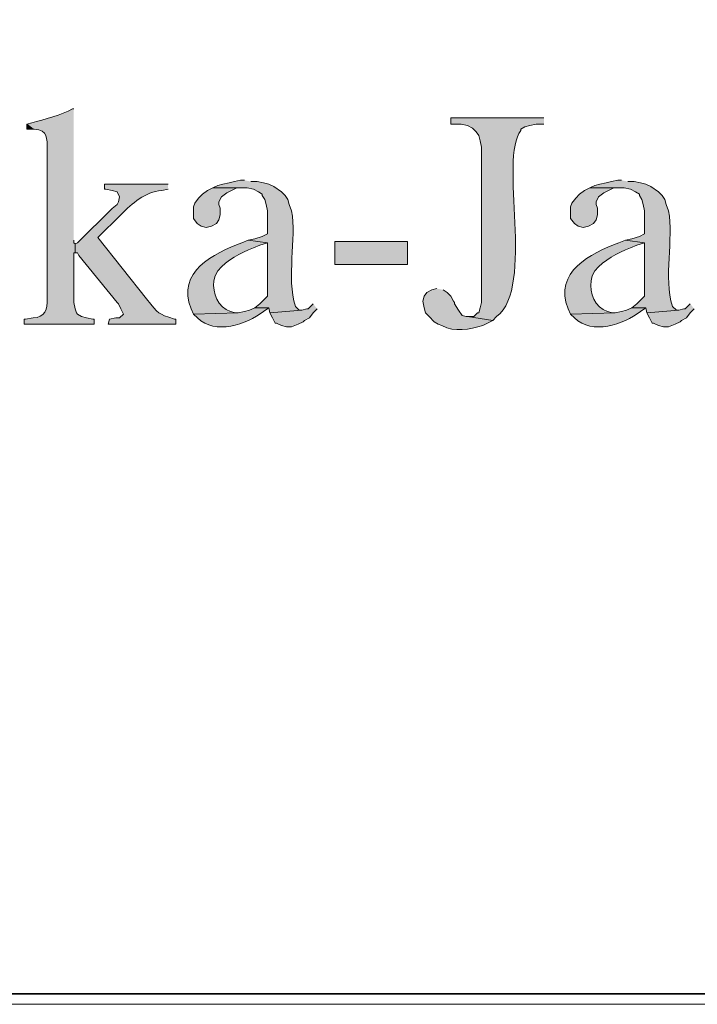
# Model space of a CAD drawing. Header units: inches. Extents: x 1352 to 2050, y -1711 to -1289.
# Tile 113 of 256: x 1960 to 1972, y -1710 to -1694. Entities that reach past the tile are written whole.
import ezdxf

# ---------------------------------------------------------------- set-up
doc = ezdxf.new("R2010")
doc.units = ezdxf.units.IN
doc.header["$MEASUREMENT"] = 0
doc.layers.add('图层 1', color=7, linetype='Continuous')

# ---------------------------------------------------------------- blocks, each defined once
blk = doc.blocks.new('block 10')
at = {"layer": '图层 1', "lineweight": 0}
blk.add_lwpolyline([(1754.306, -1289.756), (2049.659, -1289.756), (2049.659, -1710.267), (1754.306, -1710.267), (1754.306, -1289.756)], dxfattribs=at)
blk = doc.blocks.new('block 13')
at = {"layer": '图层 1', "lineweight": 0}
blk.add_lwpolyline([(1754.306, -1289.756), (2049.659, -1289.756), (2049.659, -1710.267), (1754.306, -1710.267), (1754.306, -1289.756)], dxfattribs=at)
at = {"layer": '图层 1', "color": 250, "lineweight": 35, "true_color": 0x221814}
blk.add_lwpolyline([(1754.482, -1289.932), (2049.482, -1289.932), (2049.482, -1710.09), (1754.482, -1710.09), (1754.482, -1289.932)], dxfattribs=at)
blk = doc.blocks.new('block 14')
at = {"layer": '图层 1', "lineweight": 0}
blk.add_lwpolyline([(1754.306, -1289.756), (2049.659, -1289.756), (2049.659, -1710.267), (1754.306, -1710.267), (1754.306, -1289.756)], dxfattribs=at)
blk = doc.blocks.new('block 15')
at = {"layer": '图层 1', "lineweight": 0}
blk.add_lwpolyline([(1754.306, -1289.756), (2049.659, -1289.756), (2049.659, -1710.267), (1754.306, -1710.267), (1754.306, -1289.756)], dxfattribs=at)
blk = doc.blocks.new('block 16')
at = {"layer": '图层 1', "true_color": 0x221814}
h = blk.add_hatch(color=250, dxfattribs=at)
edge = h.paths.add_edge_path()
edge.add_spline(control_points=[(1961.298, -1695.397), (1961.298, -1695.397), (1961.277, -1695.397), (1961.277, -1695.397), (1961.097, -1695.501), (1960.806, -1695.569), (1960.6, -1695.63), (1960.6, -1695.63), (1960.515, -1695.651), (1960.515, -1695.651), (1960.515, -1695.651), (1960.621, -1695.736), (1960.621, -1695.736), (1960.621, -1695.736), (1960.642, -1695.736), (1960.642, -1695.736), (1960.869, -1695.748), (1960.855, -1695.888), (1960.854, -1696.075), (1960.854, -1696.075), (1960.854, -1698.551), (1960.854, -1698.551), (1960.87, -1698.724), (1960.816, -1698.861), (1960.621, -1698.869), (1960.621, -1698.869), (1960.494, -1698.89), (1960.494, -1698.89), (1960.494, -1698.89), (1960.473, -1698.89), (1960.473, -1698.89), (1960.473, -1698.89), (1960.473, -1698.974), (1960.473, -1698.974), (1960.473, -1698.974), (1961.637, -1698.974), (1961.637, -1698.974), (1961.637, -1698.974), (1961.637, -1698.89), (1961.637, -1698.89), (1961.637, -1698.89), (1961.616, -1698.89), (1961.616, -1698.89), (1961.616, -1698.89), (1961.51, -1698.869), (1961.51, -1698.869), (1961.51, -1698.869), (1961.425, -1698.847), (1961.425, -1698.847), (1961.425, -1698.847), (1961.362, -1698.805), (1961.362, -1698.805), (1961.362, -1698.805), (1961.341, -1698.784), (1961.341, -1698.784), (1961.341, -1698.784), (1961.32, -1698.72), (1961.32, -1698.72), (1961.32, -1698.72), (1961.298, -1698.614), (1961.298, -1698.614), (1961.298, -1698.614), (1961.298, -1697.789), (1961.298, -1697.789), (1961.298, -1697.789), (1961.32, -1697.789), (1961.32, -1697.789), (1961.32, -1697.789), (1961.32, -1697.64), (1961.32, -1697.64), (1961.32, -1697.64), (1961.298, -1697.619), (1961.298, -1697.619), (1961.298, -1697.619), (1961.298, -1697.578), (1961.298, -1697.578)], knot_values=[0, 0, 0, 0, 0.352778, 0.352778, 0.352778, 0.705556, 0.705556, 0.705556, 1.058333, 1.058333, 1.058333, 1.411111, 1.411111, 1.411111, 1.763889, 1.763889, 1.763889, 2.116667, 2.116667, 2.116667, 2.469444, 2.469444, 2.469444, 2.822222, 2.822222, 2.822222, 3.175, 3.175, 3.175, 3.527778, 3.527778, 3.527778, 3.880556, 3.880556, 3.880556, 4.233333, 4.233333, 4.233333, 4.586111, 4.586111, 4.586111, 4.938889, 4.938889, 4.938889, 5.291667, 5.291667, 5.291667, 5.644444, 5.644444, 5.644444, 5.997222, 5.997222, 5.997222, 6.35, 6.35, 6.35, 6.702778, 6.702778, 6.702778, 7.055556, 7.055556, 7.055556, 7.408333, 7.408333, 7.408333, 7.761111, 7.761111, 7.761111, 8.113889, 8.113889, 8.113889, 8.466667, 8.466667, 8.466667, 8.819444, 8.819444, 8.819444, 8.819444], degree=3, periodic=0)
edge.add_line((1961.298, -1697.578), (1961.298, -1695.397))
for points in [[(1960.515, -1695.651), (1960.515, -1695.735), (1960.621, -1695.735)], [(1963.606, -1696.709), (1963.521, -1696.752), (1963.436, -1696.815), (1963.373, -1696.878), (1963.31, -1696.964), (1963.288, -1697.026), (1963.288, -1697.217), (1963.351, -1697.302), (1963.415, -1697.344), (1963.499, -1697.365), (1963.584, -1697.344), (1963.669, -1697.302), (1963.711, -1697.238), (1963.732, -1697.154), (1963.732, -1697.048), (1963.711, -1696.984), (1963.711, -1696.942), (1963.754, -1696.857), (1963.839, -1696.794), (1964.008, -1696.709), (1964.113, -1696.709)], [(1969.871, -1696.709), (1969.786, -1696.752), (1969.702, -1696.815), (1969.638, -1696.878), (1969.575, -1696.964), (1969.554, -1697.026), (1969.554, -1697.217), (1969.617, -1697.302), (1969.68, -1697.344), (1969.765, -1697.365), (1969.849, -1697.344), (1969.935, -1697.302), (1969.977, -1697.238), (1969.998, -1697.154), (1969.998, -1697.048), (1969.977, -1696.984), (1969.977, -1696.942), (1970.019, -1696.857), (1970.104, -1696.794), (1970.273, -1696.709), (1970.379, -1696.709)], [(1965.277, -1698.636), (1965.193, -1698.72), (1965.172, -1698.72), (1965.087, -1698.741), (1964.558, -1698.784), (1964.601, -1698.869), (1964.643, -1698.953), (1964.664, -1698.953), (1964.748, -1698.996), (1964.833, -1699.017), (1964.918, -1699.017), (1965.024, -1698.974), (1965.109, -1698.932), (1965.13, -1698.91), (1965.214, -1698.869), (1965.277, -1698.784), (1965.342, -1698.72)], [(1971.543, -1698.636), (1971.459, -1698.72), (1971.437, -1698.72), (1971.353, -1698.741), (1970.823, -1698.784), (1970.866, -1698.869), (1970.908, -1698.953), (1970.929, -1698.953), (1971.014, -1698.996), (1971.098, -1699.017), (1971.183, -1699.017), (1971.289, -1698.974), (1971.374, -1698.932), (1971.395, -1698.91), (1971.48, -1698.869), (1971.543, -1698.784), (1971.607, -1698.72)]]:
    blk.add_hatch(color=250, dxfattribs=at).paths.add_polyline_path(points)
h = blk.add_hatch(color=250, dxfattribs=at)
edge = h.paths.add_edge_path()
edge.add_spline(control_points=[(1969.109, -1695.545), (1969.109, -1695.545), (1967.564, -1695.545), (1967.564, -1695.545), (1967.564, -1695.545), (1967.564, -1695.651), (1967.564, -1695.651), (1967.564, -1695.651), (1967.733, -1695.651), (1967.733, -1695.651), (1967.733, -1695.651), (1967.839, -1695.672), (1967.839, -1695.672), (1967.839, -1695.672), (1967.924, -1695.715), (1967.924, -1695.715), (1967.924, -1695.715), (1967.987, -1695.778), (1967.987, -1695.778), (1967.987, -1695.778), (1968.029, -1695.842), (1968.029, -1695.842), (1968.029, -1695.842), (1968.051, -1695.926), (1968.051, -1695.926), (1968.051, -1695.926), (1968.072, -1696.032), (1968.072, -1696.032), (1968.072, -1696.032), (1968.072, -1698.614), (1968.072, -1698.614), (1968.072, -1698.614), (1968.051, -1698.699), (1968.051, -1698.699), (1968.051, -1698.699), (1968.029, -1698.784), (1968.029, -1698.784), (1968.029, -1698.784), (1968.008, -1698.784), (1968.008, -1698.784), (1968.008, -1698.784), (1967.944, -1698.847), (1967.944, -1698.847), (1967.944, -1698.847), (1967.839, -1698.847), (1967.839, -1698.847), (1967.839, -1698.847), (1968.262, -1698.911), (1968.262, -1698.911), (1968.262, -1698.911), (1968.325, -1698.847), (1968.325, -1698.847), (1968.969, -1698.355), (1968.355, -1696.215), (1968.728, -1695.757), (1968.728, -1695.757), (1968.728, -1695.736), (1968.728, -1695.736), (1968.728, -1695.736), (1968.791, -1695.694), (1968.791, -1695.694), (1968.791, -1695.694), (1968.876, -1695.672), (1968.876, -1695.672), (1968.876, -1695.672), (1968.982, -1695.651), (1968.982, -1695.651), (1968.982, -1695.651), (1969.109, -1695.651), (1969.109, -1695.651)], knot_values=[0, 0, 0, 0, 0.352778, 0.352778, 0.352778, 0.705556, 0.705556, 0.705556, 1.058333, 1.058333, 1.058333, 1.411111, 1.411111, 1.411111, 1.763889, 1.763889, 1.763889, 2.116667, 2.116667, 2.116667, 2.469444, 2.469444, 2.469444, 2.822222, 2.822222, 2.822222, 3.175, 3.175, 3.175, 3.527778, 3.527778, 3.527778, 3.880556, 3.880556, 3.880556, 4.233333, 4.233333, 4.233333, 4.586111, 4.586111, 4.586111, 4.938889, 4.938889, 4.938889, 5.291667, 5.291667, 5.291667, 5.644444, 5.644444, 5.644444, 5.997222, 5.997222, 5.997222, 6.35, 6.35, 6.35, 6.702778, 6.702778, 6.702778, 7.055556, 7.055556, 7.055556, 7.408333, 7.408333, 7.408333, 7.761111, 7.761111, 7.761111, 8.113889, 8.113889, 8.113889, 8.113889], degree=3, periodic=0)
edge.add_line((1969.109, -1695.651), (1969.109, -1695.545))
h = blk.add_hatch(color=250, dxfattribs=at)
edge = h.paths.add_edge_path()
edge.add_spline(control_points=[(1962.865, -1696.646), (1962.865, -1696.646), (1961.806, -1696.646), (1961.806, -1696.646), (1961.806, -1696.646), (1961.806, -1696.73), (1961.806, -1696.73), (1961.806, -1696.73), (1961.828, -1696.73), (1961.828, -1696.73), (1961.828, -1696.73), (1961.933, -1696.752), (1961.933, -1696.752), (1961.933, -1696.752), (1962.018, -1696.773), (1962.018, -1696.773), (1962.018, -1696.773), (1962.06, -1696.858), (1962.06, -1696.858), (1962.06, -1696.858), (1962.039, -1696.942), (1962.039, -1696.942), (1962.039, -1696.942), (1962.018, -1696.985), (1962.018, -1696.985), (1962.018, -1696.985), (1961.933, -1697.049), (1961.933, -1697.049), (1961.933, -1697.049), (1961.362, -1697.619), (1961.362, -1697.619), (1961.362, -1697.619), (1961.32, -1697.64), (1961.32, -1697.64), (1961.32, -1697.64), (1961.32, -1697.789), (1961.32, -1697.789), (1961.32, -1697.789), (1961.362, -1697.789), (1961.362, -1697.789), (1961.362, -1697.789), (1961.383, -1697.831), (1961.383, -1697.831), (1961.383, -1697.831), (1962.018, -1698.614), (1962.018, -1698.614), (1962.018, -1698.614), (1962.039, -1698.636), (1962.039, -1698.636), (1962.039, -1698.636), (1962.081, -1698.72), (1962.081, -1698.72), (1962.081, -1698.72), (1962.123, -1698.805), (1962.123, -1698.805), (1962.123, -1698.805), (1962.06, -1698.869), (1962.06, -1698.869), (1962.06, -1698.869), (1961.997, -1698.869), (1961.997, -1698.869), (1961.997, -1698.869), (1961.891, -1698.89), (1961.891, -1698.89), (1961.891, -1698.89), (1961.87, -1698.974), (1961.87, -1698.974), (1961.87, -1698.974), (1962.992, -1698.974), (1962.992, -1698.974), (1962.992, -1698.974), (1962.992, -1698.89), (1962.992, -1698.89), (1962.992, -1698.89), (1962.971, -1698.89), (1962.971, -1698.89), (1962.679, -1698.79), (1962.728, -1698.817), (1962.504, -1698.551), (1962.504, -1698.551), (1961.7, -1697.535), (1961.7, -1697.535), (1961.7, -1697.535), (1962.081, -1697.154), (1962.081, -1697.154), (1962.271, -1696.965), (1962.481, -1696.774), (1962.759, -1696.752), (1962.759, -1696.752), (1962.865, -1696.73), (1962.865, -1696.73)], knot_values=[0, 0, 0, 0, 0.352778, 0.352778, 0.352778, 0.705556, 0.705556, 0.705556, 1.058333, 1.058333, 1.058333, 1.411111, 1.411111, 1.411111, 1.763889, 1.763889, 1.763889, 2.116667, 2.116667, 2.116667, 2.469444, 2.469444, 2.469444, 2.822222, 2.822222, 2.822222, 3.175, 3.175, 3.175, 3.527778, 3.527778, 3.527778, 3.880556, 3.880556, 3.880556, 4.233333, 4.233333, 4.233333, 4.586111, 4.586111, 4.586111, 4.938889, 4.938889, 4.938889, 5.291667, 5.291667, 5.291667, 5.644444, 5.644444, 5.644444, 5.997222, 5.997222, 5.997222, 6.35, 6.35, 6.35, 6.702778, 6.702778, 6.702778, 7.055556, 7.055556, 7.055556, 7.408333, 7.408333, 7.408333, 7.761111, 7.761111, 7.761111, 8.113889, 8.113889, 8.113889, 8.466667, 8.466667, 8.466667, 8.819444, 8.819444, 8.819444, 9.172222, 9.172222, 9.172222, 9.525, 9.525, 9.525, 9.877778, 9.877778, 9.877778, 10.230556, 10.230556, 10.230556, 10.583333, 10.583333, 10.583333, 10.583333], degree=3, periodic=0)
edge.add_line((1962.865, -1696.73), (1962.865, -1696.646))
h = blk.add_hatch(color=250, dxfattribs=at)
edge = h.paths.add_edge_path()
edge.add_spline(control_points=[(1964.135, -1696.582), (1964.135, -1696.582), (1964.071, -1696.582), (1964.071, -1696.582), (1964.071, -1696.582), (1963.966, -1696.604), (1963.966, -1696.604), (1963.966, -1696.604), (1963.88, -1696.625), (1963.88, -1696.625), (1963.88, -1696.625), (1963.775, -1696.646), (1963.775, -1696.646), (1963.775, -1696.646), (1963.69, -1696.667), (1963.69, -1696.667), (1963.69, -1696.667), (1963.606, -1696.709), (1963.606, -1696.709), (1963.606, -1696.709), (1964.177, -1696.709), (1964.177, -1696.709), (1964.177, -1696.709), (1964.283, -1696.731), (1964.283, -1696.731), (1964.283, -1696.731), (1964.368, -1696.773), (1964.368, -1696.773), (1964.368, -1696.773), (1964.431, -1696.815), (1964.431, -1696.815), (1964.431, -1696.815), (1964.431, -1696.836), (1964.431, -1696.836), (1964.431, -1696.836), (1964.473, -1696.9), (1964.473, -1696.9), (1964.473, -1696.9), (1964.495, -1696.985), (1964.495, -1696.985), (1964.495, -1696.985), (1964.516, -1697.09), (1964.516, -1697.09), (1964.516, -1697.09), (1964.516, -1697.472), (1964.516, -1697.472), (1964.516, -1697.472), (1964.431, -1697.514), (1964.431, -1697.514), (1964.431, -1697.514), (1964.304, -1697.556), (1964.304, -1697.556), (1964.304, -1697.556), (1964.198, -1697.577), (1964.198, -1697.577), (1964.198, -1697.577), (1964.516, -1697.619), (1964.516, -1697.619), (1964.516, -1697.619), (1964.516, -1698.509), (1964.516, -1698.509), (1964.516, -1698.509), (1964.452, -1698.573), (1964.452, -1698.573), (1964.452, -1698.573), (1964.389, -1698.635), (1964.389, -1698.635), (1964.389, -1698.635), (1964.304, -1698.699), (1964.304, -1698.699), (1964.304, -1698.699), (1964.537, -1698.699), (1964.537, -1698.699), (1964.537, -1698.699), (1964.558, -1698.784), (1964.558, -1698.784), (1964.558, -1698.784), (1965.087, -1698.741), (1965.087, -1698.741), (1965.087, -1698.741), (1965.045, -1698.741), (1965.045, -1698.741), (1965.045, -1698.741), (1964.981, -1698.677), (1964.981, -1698.677), (1964.827, -1698.197), (1965.004, -1697.557), (1964.918, -1697.09), (1964.918, -1697.09), (1964.876, -1696.985), (1964.876, -1696.985), (1964.876, -1696.985), (1964.854, -1696.9), (1964.854, -1696.9), (1964.854, -1696.9), (1964.812, -1696.836), (1964.812, -1696.836), (1964.812, -1696.836), (1964.748, -1696.773), (1964.748, -1696.773), (1964.748, -1696.773), (1964.622, -1696.688), (1964.622, -1696.688), (1964.622, -1696.688), (1964.537, -1696.646), (1964.537, -1696.646), (1964.537, -1696.646), (1964.452, -1696.625), (1964.452, -1696.625), (1964.452, -1696.625), (1964.347, -1696.604), (1964.347, -1696.604), (1964.347, -1696.604), (1964.24, -1696.604), (1964.24, -1696.604)], knot_values=[0, 0, 0, 0, 0.352778, 0.352778, 0.352778, 0.705556, 0.705556, 0.705556, 1.058333, 1.058333, 1.058333, 1.411111, 1.411111, 1.411111, 1.763889, 1.763889, 1.763889, 2.116667, 2.116667, 2.116667, 2.469444, 2.469444, 2.469444, 2.822222, 2.822222, 2.822222, 3.175, 3.175, 3.175, 3.527778, 3.527778, 3.527778, 3.880556, 3.880556, 3.880556, 4.233333, 4.233333, 4.233333, 4.586111, 4.586111, 4.586111, 4.938889, 4.938889, 4.938889, 5.291667, 5.291667, 5.291667, 5.644444, 5.644444, 5.644444, 5.997222, 5.997222, 5.997222, 6.35, 6.35, 6.35, 6.702778, 6.702778, 6.702778, 7.055556, 7.055556, 7.055556, 7.408333, 7.408333, 7.408333, 7.761111, 7.761111, 7.761111, 8.113889, 8.113889, 8.113889, 8.466667, 8.466667, 8.466667, 8.819444, 8.819444, 8.819444, 9.172222, 9.172222, 9.172222, 9.525, 9.525, 9.525, 9.877778, 9.877778, 9.877778, 10.230556, 10.230556, 10.230556, 10.583333, 10.583333, 10.583333, 10.936111, 10.936111, 10.936111, 11.288889, 11.288889, 11.288889, 11.641667, 11.641667, 11.641667, 11.994444, 11.994444, 11.994444, 12.347222, 12.347222, 12.347222, 12.7, 12.7, 12.7, 13.052778, 13.052778, 13.052778, 13.405556, 13.405556, 13.405556, 13.405556], degree=3, periodic=0)
edge.add_line((1964.24, -1696.604), (1964.135, -1696.582))
h = blk.add_hatch(color=250, dxfattribs=at)
edge = h.paths.add_edge_path()
edge.add_spline(control_points=[(1970.4, -1696.582), (1970.4, -1696.582), (1970.337, -1696.582), (1970.337, -1696.582), (1970.337, -1696.582), (1970.231, -1696.604), (1970.231, -1696.604), (1970.231, -1696.604), (1970.146, -1696.625), (1970.146, -1696.625), (1970.146, -1696.625), (1970.04, -1696.646), (1970.04, -1696.646), (1970.04, -1696.646), (1969.956, -1696.667), (1969.956, -1696.667), (1969.956, -1696.667), (1969.871, -1696.709), (1969.871, -1696.709), (1969.871, -1696.709), (1970.442, -1696.709), (1970.442, -1696.709), (1970.442, -1696.709), (1970.548, -1696.731), (1970.548, -1696.731), (1970.548, -1696.731), (1970.633, -1696.773), (1970.633, -1696.773), (1970.633, -1696.773), (1970.697, -1696.815), (1970.697, -1696.815), (1970.697, -1696.815), (1970.697, -1696.836), (1970.697, -1696.836), (1970.697, -1696.836), (1970.739, -1696.9), (1970.739, -1696.9), (1970.739, -1696.9), (1970.76, -1696.985), (1970.76, -1696.985), (1970.76, -1696.985), (1970.781, -1697.09), (1970.781, -1697.09), (1970.781, -1697.09), (1970.781, -1697.472), (1970.781, -1697.472), (1970.781, -1697.472), (1970.697, -1697.514), (1970.697, -1697.514), (1970.697, -1697.514), (1970.569, -1697.556), (1970.569, -1697.556), (1970.569, -1697.556), (1970.464, -1697.577), (1970.464, -1697.577), (1970.464, -1697.577), (1970.781, -1697.619), (1970.781, -1697.619), (1970.781, -1697.619), (1970.781, -1698.509), (1970.781, -1698.509), (1970.781, -1698.509), (1970.654, -1698.635), (1970.654, -1698.635), (1970.654, -1698.635), (1970.569, -1698.699), (1970.569, -1698.699), (1970.569, -1698.699), (1970.802, -1698.699), (1970.802, -1698.699), (1970.802, -1698.699), (1970.823, -1698.784), (1970.823, -1698.784), (1970.823, -1698.784), (1971.352, -1698.741), (1971.352, -1698.741), (1971.352, -1698.741), (1971.311, -1698.741), (1971.311, -1698.741), (1971.311, -1698.741), (1971.247, -1698.677), (1971.247, -1698.677), (1971.092, -1698.197), (1971.269, -1697.557), (1971.183, -1697.09), (1971.183, -1697.09), (1971.141, -1696.985), (1971.141, -1696.985), (1971.141, -1696.985), (1971.12, -1696.9), (1971.12, -1696.9), (1971.12, -1696.9), (1971.078, -1696.836), (1971.078, -1696.836), (1971.078, -1696.836), (1971.014, -1696.773), (1971.014, -1696.773), (1971.014, -1696.773), (1970.887, -1696.688), (1970.887, -1696.688), (1970.887, -1696.688), (1970.802, -1696.646), (1970.802, -1696.646), (1970.802, -1696.646), (1970.718, -1696.625), (1970.718, -1696.625), (1970.718, -1696.625), (1970.612, -1696.604), (1970.612, -1696.604), (1970.612, -1696.604), (1970.506, -1696.604), (1970.506, -1696.604)], knot_values=[0, 0, 0, 0, 0.352778, 0.352778, 0.352778, 0.705556, 0.705556, 0.705556, 1.058333, 1.058333, 1.058333, 1.411111, 1.411111, 1.411111, 1.763889, 1.763889, 1.763889, 2.116667, 2.116667, 2.116667, 2.469444, 2.469444, 2.469444, 2.822222, 2.822222, 2.822222, 3.175, 3.175, 3.175, 3.527778, 3.527778, 3.527778, 3.880556, 3.880556, 3.880556, 4.233333, 4.233333, 4.233333, 4.586111, 4.586111, 4.586111, 4.938889, 4.938889, 4.938889, 5.291667, 5.291667, 5.291667, 5.644444, 5.644444, 5.644444, 5.997222, 5.997222, 5.997222, 6.35, 6.35, 6.35, 6.702778, 6.702778, 6.702778, 7.055556, 7.055556, 7.055556, 7.408333, 7.408333, 7.408333, 7.761111, 7.761111, 7.761111, 8.113889, 8.113889, 8.113889, 8.466667, 8.466667, 8.466667, 8.819444, 8.819444, 8.819444, 9.172222, 9.172222, 9.172222, 9.525, 9.525, 9.525, 9.877778, 9.877778, 9.877778, 10.230556, 10.230556, 10.230556, 10.583333, 10.583333, 10.583333, 10.936111, 10.936111, 10.936111, 11.288889, 11.288889, 11.288889, 11.641667, 11.641667, 11.641667, 11.994444, 11.994444, 11.994444, 12.347222, 12.347222, 12.347222, 12.7, 12.7, 12.7, 13.052778, 13.052778, 13.052778, 13.052778], degree=3, periodic=0)
edge.add_line((1970.506, -1696.604), (1970.4, -1696.582))
h = blk.add_hatch(color=250, dxfattribs=at)
edge = h.paths.add_edge_path()
edge.add_spline(control_points=[(1964.198, -1697.577), (1964.198, -1697.577), (1964.092, -1697.619), (1964.092, -1697.619), (1963.616, -1697.8), (1963.006, -1698.099), (1963.246, -1698.72), (1963.246, -1698.72), (1963.288, -1698.805), (1963.288, -1698.805), (1963.288, -1698.805), (1964.029, -1698.784), (1964.029, -1698.784), (1964.029, -1698.784), (1963.987, -1698.784), (1963.987, -1698.784), (1963.987, -1698.784), (1963.902, -1698.762), (1963.902, -1698.762), (1963.694, -1698.696), (1963.598, -1698.457), (1963.627, -1698.255), (1963.627, -1698.255), (1963.648, -1698.17), (1963.648, -1698.17), (1963.648, -1698.17), (1963.69, -1698.085), (1963.69, -1698.085), (1963.844, -1697.898), (1964.065, -1697.799), (1964.283, -1697.704), (1964.283, -1697.704), (1964.389, -1697.662), (1964.389, -1697.662), (1964.389, -1697.662), (1964.516, -1697.619), (1964.516, -1697.619)], knot_values=[0, 0, 0, 0, 0.352778, 0.352778, 0.352778, 0.705556, 0.705556, 0.705556, 1.058333, 1.058333, 1.058333, 1.411111, 1.411111, 1.411111, 1.763889, 1.763889, 1.763889, 2.116667, 2.116667, 2.116667, 2.469444, 2.469444, 2.469444, 2.822222, 2.822222, 2.822222, 3.175, 3.175, 3.175, 3.527778, 3.527778, 3.527778, 3.880556, 3.880556, 3.880556, 4.233333, 4.233333, 4.233333, 4.233333], degree=3, periodic=0)
edge.add_line((1964.516, -1697.619), (1964.198, -1697.577))
h = blk.add_hatch(color=250, dxfattribs=at)
h.dxf.hatch_style = 2
h.paths.add_polyline_path([(1965.638, -1697.979), (1966.844, -1697.979), (1966.844, -1697.599), (1965.638, -1697.599)])
h = blk.add_hatch(color=250, dxfattribs=at)
edge = h.paths.add_edge_path()
edge.add_spline(control_points=[(1970.464, -1697.577), (1970.464, -1697.577), (1970.358, -1697.619), (1970.358, -1697.619), (1969.881, -1697.8), (1969.271, -1698.099), (1969.511, -1698.72), (1969.511, -1698.72), (1969.554, -1698.805), (1969.554, -1698.805), (1969.554, -1698.805), (1970.294, -1698.784), (1970.294, -1698.784), (1970.294, -1698.784), (1970.252, -1698.784), (1970.252, -1698.784), (1970.252, -1698.784), (1970.167, -1698.762), (1970.167, -1698.762), (1969.959, -1698.696), (1969.864, -1698.457), (1969.893, -1698.255), (1969.893, -1698.255), (1969.913, -1698.17), (1969.913, -1698.17), (1969.913, -1698.17), (1969.956, -1698.085), (1969.956, -1698.085), (1970.11, -1697.898), (1970.331, -1697.799), (1970.548, -1697.704), (1970.548, -1697.704), (1970.654, -1697.662), (1970.654, -1697.662), (1970.654, -1697.662), (1970.781, -1697.619), (1970.781, -1697.619)], knot_values=[0, 0, 0, 0, 0.352778, 0.352778, 0.352778, 0.705556, 0.705556, 0.705556, 1.058333, 1.058333, 1.058333, 1.411111, 1.411111, 1.411111, 1.763889, 1.763889, 1.763889, 2.116667, 2.116667, 2.116667, 2.469444, 2.469444, 2.469444, 2.822222, 2.822222, 2.822222, 3.175, 3.175, 3.175, 3.527778, 3.527778, 3.527778, 3.880556, 3.880556, 3.880556, 4.233333, 4.233333, 4.233333, 4.233333], degree=3, periodic=0)
edge.add_line((1970.781, -1697.619), (1970.464, -1697.577))
h = blk.add_hatch(color=250, dxfattribs=at)
edge = h.paths.add_edge_path()
edge.add_spline(control_points=[(1967.331, -1698.381), (1967.331, -1698.381), (1967.247, -1698.403), (1967.247, -1698.403), (1967.247, -1698.403), (1967.162, -1698.445), (1967.162, -1698.445), (1967.162, -1698.445), (1967.119, -1698.509), (1967.119, -1698.509), (1967.119, -1698.509), (1967.098, -1698.593), (1967.098, -1698.593), (1967.098, -1698.593), (1967.119, -1698.699), (1967.119, -1698.699), (1967.119, -1698.699), (1967.141, -1698.784), (1967.141, -1698.784), (1967.141, -1698.784), (1967.204, -1698.847), (1967.204, -1698.847), (1967.204, -1698.847), (1967.289, -1698.932), (1967.289, -1698.932), (1967.289, -1698.932), (1967.352, -1698.974), (1967.352, -1698.974), (1967.352, -1698.974), (1967.415, -1698.995), (1967.415, -1698.995), (1967.627, -1699.111), (1967.874, -1699.057), (1968.093, -1698.995), (1968.093, -1698.995), (1968.262, -1698.911), (1968.262, -1698.911), (1968.262, -1698.911), (1967.839, -1698.847), (1967.839, -1698.847), (1967.839, -1698.847), (1967.818, -1698.847), (1967.818, -1698.847), (1967.818, -1698.847), (1967.754, -1698.826), (1967.754, -1698.826), (1967.754, -1698.826), (1967.691, -1698.741), (1967.691, -1698.741), (1967.691, -1698.741), (1967.627, -1698.636), (1967.627, -1698.636), (1967.627, -1698.636), (1967.627, -1698.614), (1967.627, -1698.614), (1967.627, -1698.614), (1967.606, -1698.593), (1967.606, -1698.593), (1967.606, -1698.593), (1967.564, -1698.509), (1967.564, -1698.509), (1967.564, -1698.509), (1967.5, -1698.445), (1967.5, -1698.445), (1967.5, -1698.445), (1967.437, -1698.403), (1967.437, -1698.403)], knot_values=[0, 0, 0, 0, 0.352778, 0.352778, 0.352778, 0.705556, 0.705556, 0.705556, 1.058333, 1.058333, 1.058333, 1.411111, 1.411111, 1.411111, 1.763889, 1.763889, 1.763889, 2.116667, 2.116667, 2.116667, 2.469444, 2.469444, 2.469444, 2.822222, 2.822222, 2.822222, 3.175, 3.175, 3.175, 3.527778, 3.527778, 3.527778, 3.880556, 3.880556, 3.880556, 4.233333, 4.233333, 4.233333, 4.586111, 4.586111, 4.586111, 4.938889, 4.938889, 4.938889, 5.291667, 5.291667, 5.291667, 5.644444, 5.644444, 5.644444, 5.997222, 5.997222, 5.997222, 6.35, 6.35, 6.35, 6.702778, 6.702778, 6.702778, 7.055556, 7.055556, 7.055556, 7.408333, 7.408333, 7.408333, 7.761111, 7.761111, 7.761111, 7.761111], degree=3, periodic=0)
edge.add_line((1967.437, -1698.403), (1967.331, -1698.381))
h = blk.add_hatch(color=250, dxfattribs=at)
edge = h.paths.add_edge_path()
edge.add_spline(control_points=[(1964.304, -1698.699), (1964.304, -1698.699), (1964.219, -1698.741), (1964.219, -1698.741), (1964.219, -1698.741), (1964.135, -1698.763), (1964.135, -1698.763), (1964.135, -1698.763), (1964.029, -1698.784), (1964.029, -1698.784), (1964.029, -1698.784), (1963.288, -1698.805), (1963.288, -1698.805), (1963.288, -1698.805), (1963.352, -1698.868), (1963.352, -1698.868), (1963.65, -1699.161), (1964.163, -1698.973), (1964.452, -1698.763), (1964.452, -1698.763), (1964.537, -1698.699), (1964.537, -1698.699)], knot_values=[0, 0, 0, 0, 0.352778, 0.352778, 0.352778, 0.705556, 0.705556, 0.705556, 1.058333, 1.058333, 1.058333, 1.411111, 1.411111, 1.411111, 1.763889, 1.763889, 1.763889, 2.116667, 2.116667, 2.116667, 2.469444, 2.469444, 2.469444, 2.469444], degree=3, periodic=0)
edge.add_line((1964.537, -1698.699), (1964.304, -1698.699))
h = blk.add_hatch(color=250, dxfattribs=at)
edge = h.paths.add_edge_path()
edge.add_spline(control_points=[(1970.569, -1698.699), (1970.569, -1698.699), (1970.485, -1698.741), (1970.485, -1698.741), (1970.485, -1698.741), (1970.4, -1698.763), (1970.4, -1698.763), (1970.4, -1698.763), (1970.294, -1698.784), (1970.294, -1698.784), (1970.294, -1698.784), (1969.554, -1698.805), (1969.554, -1698.805), (1969.554, -1698.805), (1969.617, -1698.868), (1969.617, -1698.868), (1969.915, -1699.161), (1970.428, -1698.973), (1970.718, -1698.763), (1970.718, -1698.763), (1970.802, -1698.699), (1970.802, -1698.699)], knot_values=[0, 0, 0, 0, 0.352778, 0.352778, 0.352778, 0.705556, 0.705556, 0.705556, 1.058333, 1.058333, 1.058333, 1.411111, 1.411111, 1.411111, 1.763889, 1.763889, 1.763889, 2.116667, 2.116667, 2.116667, 2.469444, 2.469444, 2.469444, 2.469444], degree=3, periodic=0)
edge.add_line((1970.802, -1698.699), (1970.569, -1698.699))
at = {"layer": '图层 1', "lineweight": 0}
for points in [[(1754.306, -1289.756), (2049.659, -1289.756), (2049.659, -1710.267), (1754.306, -1710.267), (1754.306, -1289.756)], [(1960.515, -1695.651), (1960.515, -1695.735), (1960.621, -1695.735)], [(1963.606, -1696.709), (1963.521, -1696.752), (1963.436, -1696.815), (1963.373, -1696.878), (1963.31, -1696.964), (1963.288, -1697.026), (1963.288, -1697.217), (1963.351, -1697.302), (1963.415, -1697.344), (1963.499, -1697.365), (1963.584, -1697.344), (1963.669, -1697.302), (1963.711, -1697.238), (1963.732, -1697.154), (1963.732, -1697.048), (1963.711, -1696.984), (1963.711, -1696.942), (1963.754, -1696.857), (1963.839, -1696.794), (1964.008, -1696.709), (1964.113, -1696.709)], [(1969.871, -1696.709), (1969.786, -1696.752), (1969.702, -1696.815), (1969.638, -1696.878), (1969.575, -1696.964), (1969.554, -1697.026), (1969.554, -1697.217), (1969.617, -1697.302), (1969.68, -1697.344), (1969.765, -1697.365), (1969.849, -1697.344), (1969.935, -1697.302), (1969.977, -1697.238), (1969.998, -1697.154), (1969.998, -1697.048), (1969.977, -1696.984), (1969.977, -1696.942), (1970.019, -1696.857), (1970.104, -1696.794), (1970.273, -1696.709), (1970.379, -1696.709)], [(1965.638, -1697.979), (1966.844, -1697.979), (1966.844, -1697.599), (1965.638, -1697.599), (1965.638, -1697.979)], [(1965.277, -1698.636), (1965.193, -1698.72), (1965.172, -1698.72), (1965.087, -1698.741), (1964.558, -1698.784), (1964.601, -1698.869), (1964.643, -1698.953), (1964.664, -1698.953), (1964.748, -1698.996), (1964.833, -1699.017), (1964.918, -1699.017), (1965.024, -1698.974), (1965.109, -1698.932), (1965.13, -1698.91), (1965.214, -1698.869), (1965.277, -1698.784), (1965.342, -1698.72)], [(1971.543, -1698.636), (1971.459, -1698.72), (1971.437, -1698.72), (1971.353, -1698.741), (1970.823, -1698.784), (1970.866, -1698.869), (1970.908, -1698.953), (1970.929, -1698.953), (1971.014, -1698.996), (1971.098, -1699.017), (1971.183, -1699.017), (1971.289, -1698.974), (1971.374, -1698.932), (1971.395, -1698.91), (1971.48, -1698.869), (1971.543, -1698.784), (1971.607, -1698.72)]]:
    blk.add_lwpolyline(points, dxfattribs=at)
for points, knots in [([(1961.298, -1695.397), (1961.298, -1695.397), (1961.277, -1695.397), (1961.277, -1695.397), (1961.097, -1695.501), (1960.806, -1695.569), (1960.6, -1695.63), (1960.6, -1695.63), (1960.515, -1695.651), (1960.515, -1695.651), (1960.515, -1695.651), (1960.621, -1695.736), (1960.621, -1695.736), (1960.621, -1695.736), (1960.642, -1695.736), (1960.642, -1695.736), (1960.869, -1695.748), (1960.855, -1695.888), (1960.854, -1696.075), (1960.854, -1696.075), (1960.854, -1698.551), (1960.854, -1698.551), (1960.87, -1698.724), (1960.816, -1698.861), (1960.621, -1698.869), (1960.621, -1698.869), (1960.494, -1698.89), (1960.494, -1698.89), (1960.494, -1698.89), (1960.473, -1698.89), (1960.473, -1698.89), (1960.473, -1698.89), (1960.473, -1698.974), (1960.473, -1698.974), (1960.473, -1698.974), (1961.637, -1698.974), (1961.637, -1698.974), (1961.637, -1698.974), (1961.637, -1698.89), (1961.637, -1698.89), (1961.637, -1698.89), (1961.616, -1698.89), (1961.616, -1698.89), (1961.616, -1698.89), (1961.51, -1698.869), (1961.51, -1698.869), (1961.51, -1698.869), (1961.425, -1698.847), (1961.425, -1698.847), (1961.425, -1698.847), (1961.362, -1698.805), (1961.362, -1698.805), (1961.362, -1698.805), (1961.341, -1698.784), (1961.341, -1698.784), (1961.341, -1698.784), (1961.32, -1698.72), (1961.32, -1698.72), (1961.32, -1698.72), (1961.298, -1698.614), (1961.298, -1698.614), (1961.298, -1698.614), (1961.298, -1697.789), (1961.298, -1697.789), (1961.298, -1697.789), (1961.32, -1697.789), (1961.32, -1697.789), (1961.32, -1697.789), (1961.32, -1697.64), (1961.32, -1697.64), (1961.32, -1697.64), (1961.298, -1697.619), (1961.298, -1697.619), (1961.298, -1697.619), (1961.298, -1697.578), (1961.298, -1697.578)], [0, 0, 0, 0, 1, 1, 1, 2, 2, 2, 3, 3, 3, 4, 4, 4, 5, 5, 5, 6, 6, 6, 7, 7, 7, 8, 8, 8, 9, 9, 9, 10, 10, 10, 11, 11, 11, 12, 12, 12, 13, 13, 13, 14, 14, 14, 15, 15, 15, 16, 16, 16, 17, 17, 17, 18, 18, 18, 19, 19, 19, 20, 20, 20, 21, 21, 21, 22, 22, 22, 23, 23, 23, 24, 24, 24, 25, 25, 25, 25]), ([(1969.109, -1695.545), (1969.109, -1695.545), (1967.564, -1695.545), (1967.564, -1695.545), (1967.564, -1695.545), (1967.564, -1695.651), (1967.564, -1695.651), (1967.564, -1695.651), (1967.733, -1695.651), (1967.733, -1695.651), (1967.733, -1695.651), (1967.839, -1695.672), (1967.839, -1695.672), (1967.839, -1695.672), (1967.924, -1695.715), (1967.924, -1695.715), (1967.924, -1695.715), (1967.987, -1695.778), (1967.987, -1695.778), (1967.987, -1695.778), (1968.029, -1695.842), (1968.029, -1695.842), (1968.029, -1695.842), (1968.051, -1695.926), (1968.051, -1695.926), (1968.051, -1695.926), (1968.072, -1696.032), (1968.072, -1696.032), (1968.072, -1696.032), (1968.072, -1698.614), (1968.072, -1698.614), (1968.072, -1698.614), (1968.051, -1698.699), (1968.051, -1698.699), (1968.051, -1698.699), (1968.029, -1698.784), (1968.029, -1698.784), (1968.029, -1698.784), (1968.008, -1698.784), (1968.008, -1698.784), (1968.008, -1698.784), (1967.944, -1698.847), (1967.944, -1698.847), (1967.944, -1698.847), (1967.839, -1698.847), (1967.839, -1698.847), (1967.839, -1698.847), (1968.262, -1698.911), (1968.262, -1698.911), (1968.262, -1698.911), (1968.325, -1698.847), (1968.325, -1698.847), (1968.969, -1698.355), (1968.355, -1696.215), (1968.728, -1695.757), (1968.728, -1695.757), (1968.728, -1695.736), (1968.728, -1695.736), (1968.728, -1695.736), (1968.791, -1695.694), (1968.791, -1695.694), (1968.791, -1695.694), (1968.876, -1695.672), (1968.876, -1695.672), (1968.876, -1695.672), (1968.982, -1695.651), (1968.982, -1695.651), (1968.982, -1695.651), (1969.109, -1695.651), (1969.109, -1695.651)], [0, 0, 0, 0, 1, 1, 1, 2, 2, 2, 3, 3, 3, 4, 4, 4, 5, 5, 5, 6, 6, 6, 7, 7, 7, 8, 8, 8, 9, 9, 9, 10, 10, 10, 11, 11, 11, 12, 12, 12, 13, 13, 13, 14, 14, 14, 15, 15, 15, 16, 16, 16, 17, 17, 17, 18, 18, 18, 19, 19, 19, 20, 20, 20, 21, 21, 21, 22, 22, 22, 23, 23, 23, 23]), ([(1962.865, -1696.646), (1962.865, -1696.646), (1961.806, -1696.646), (1961.806, -1696.646), (1961.806, -1696.646), (1961.806, -1696.73), (1961.806, -1696.73), (1961.806, -1696.73), (1961.828, -1696.73), (1961.828, -1696.73), (1961.828, -1696.73), (1961.933, -1696.752), (1961.933, -1696.752), (1961.933, -1696.752), (1962.018, -1696.773), (1962.018, -1696.773), (1962.018, -1696.773), (1962.06, -1696.858), (1962.06, -1696.858), (1962.06, -1696.858), (1962.039, -1696.942), (1962.039, -1696.942), (1962.039, -1696.942), (1962.018, -1696.985), (1962.018, -1696.985), (1962.018, -1696.985), (1961.933, -1697.049), (1961.933, -1697.049), (1961.933, -1697.049), (1961.362, -1697.619), (1961.362, -1697.619), (1961.362, -1697.619), (1961.32, -1697.64), (1961.32, -1697.64), (1961.32, -1697.64), (1961.32, -1697.789), (1961.32, -1697.789), (1961.32, -1697.789), (1961.362, -1697.789), (1961.362, -1697.789), (1961.362, -1697.789), (1961.383, -1697.831), (1961.383, -1697.831), (1961.383, -1697.831), (1962.018, -1698.614), (1962.018, -1698.614), (1962.018, -1698.614), (1962.039, -1698.636), (1962.039, -1698.636), (1962.039, -1698.636), (1962.081, -1698.72), (1962.081, -1698.72), (1962.081, -1698.72), (1962.123, -1698.805), (1962.123, -1698.805), (1962.123, -1698.805), (1962.06, -1698.869), (1962.06, -1698.869), (1962.06, -1698.869), (1961.997, -1698.869), (1961.997, -1698.869), (1961.997, -1698.869), (1961.891, -1698.89), (1961.891, -1698.89), (1961.891, -1698.89), (1961.87, -1698.974), (1961.87, -1698.974), (1961.87, -1698.974), (1962.992, -1698.974), (1962.992, -1698.974), (1962.992, -1698.974), (1962.992, -1698.89), (1962.992, -1698.89), (1962.992, -1698.89), (1962.971, -1698.89), (1962.971, -1698.89), (1962.679, -1698.79), (1962.728, -1698.817), (1962.504, -1698.551), (1962.504, -1698.551), (1961.7, -1697.535), (1961.7, -1697.535), (1961.7, -1697.535), (1962.081, -1697.154), (1962.081, -1697.154), (1962.271, -1696.965), (1962.481, -1696.774), (1962.759, -1696.752), (1962.759, -1696.752), (1962.865, -1696.73), (1962.865, -1696.73)], [0, 0, 0, 0, 1, 1, 1, 2, 2, 2, 3, 3, 3, 4, 4, 4, 5, 5, 5, 6, 6, 6, 7, 7, 7, 8, 8, 8, 9, 9, 9, 10, 10, 10, 11, 11, 11, 12, 12, 12, 13, 13, 13, 14, 14, 14, 15, 15, 15, 16, 16, 16, 17, 17, 17, 18, 18, 18, 19, 19, 19, 20, 20, 20, 21, 21, 21, 22, 22, 22, 23, 23, 23, 24, 24, 24, 25, 25, 25, 26, 26, 26, 27, 27, 27, 28, 28, 28, 29, 29, 29, 30, 30, 30, 30]), ([(1964.135, -1696.582), (1964.135, -1696.582), (1964.071, -1696.582), (1964.071, -1696.582), (1964.071, -1696.582), (1963.966, -1696.604), (1963.966, -1696.604), (1963.966, -1696.604), (1963.88, -1696.625), (1963.88, -1696.625), (1963.88, -1696.625), (1963.775, -1696.646), (1963.775, -1696.646), (1963.775, -1696.646), (1963.69, -1696.667), (1963.69, -1696.667), (1963.69, -1696.667), (1963.606, -1696.709), (1963.606, -1696.709), (1963.606, -1696.709), (1964.177, -1696.709), (1964.177, -1696.709), (1964.177, -1696.709), (1964.283, -1696.731), (1964.283, -1696.731), (1964.283, -1696.731), (1964.368, -1696.773), (1964.368, -1696.773), (1964.368, -1696.773), (1964.431, -1696.815), (1964.431, -1696.815), (1964.431, -1696.815), (1964.431, -1696.836), (1964.431, -1696.836), (1964.431, -1696.836), (1964.473, -1696.9), (1964.473, -1696.9), (1964.473, -1696.9), (1964.495, -1696.985), (1964.495, -1696.985), (1964.495, -1696.985), (1964.516, -1697.09), (1964.516, -1697.09), (1964.516, -1697.09), (1964.516, -1697.472), (1964.516, -1697.472), (1964.516, -1697.472), (1964.431, -1697.514), (1964.431, -1697.514), (1964.431, -1697.514), (1964.304, -1697.556), (1964.304, -1697.556), (1964.304, -1697.556), (1964.198, -1697.577), (1964.198, -1697.577), (1964.198, -1697.577), (1964.516, -1697.619), (1964.516, -1697.619), (1964.516, -1697.619), (1964.516, -1698.509), (1964.516, -1698.509), (1964.516, -1698.509), (1964.452, -1698.573), (1964.452, -1698.573), (1964.452, -1698.573), (1964.389, -1698.635), (1964.389, -1698.635), (1964.389, -1698.635), (1964.304, -1698.699), (1964.304, -1698.699), (1964.304, -1698.699), (1964.537, -1698.699), (1964.537, -1698.699), (1964.537, -1698.699), (1964.558, -1698.784), (1964.558, -1698.784), (1964.558, -1698.784), (1965.087, -1698.741), (1965.087, -1698.741), (1965.087, -1698.741), (1965.045, -1698.741), (1965.045, -1698.741), (1965.045, -1698.741), (1964.981, -1698.677), (1964.981, -1698.677), (1964.827, -1698.197), (1965.004, -1697.557), (1964.918, -1697.09), (1964.918, -1697.09), (1964.876, -1696.985), (1964.876, -1696.985), (1964.876, -1696.985), (1964.854, -1696.9), (1964.854, -1696.9), (1964.854, -1696.9), (1964.812, -1696.836), (1964.812, -1696.836), (1964.812, -1696.836), (1964.748, -1696.773), (1964.748, -1696.773), (1964.748, -1696.773), (1964.622, -1696.688), (1964.622, -1696.688), (1964.622, -1696.688), (1964.537, -1696.646), (1964.537, -1696.646), (1964.537, -1696.646), (1964.452, -1696.625), (1964.452, -1696.625), (1964.452, -1696.625), (1964.347, -1696.604), (1964.347, -1696.604), (1964.347, -1696.604), (1964.24, -1696.604), (1964.24, -1696.604)], [0, 0, 0, 0, 1, 1, 1, 2, 2, 2, 3, 3, 3, 4, 4, 4, 5, 5, 5, 6, 6, 6, 7, 7, 7, 8, 8, 8, 9, 9, 9, 10, 10, 10, 11, 11, 11, 12, 12, 12, 13, 13, 13, 14, 14, 14, 15, 15, 15, 16, 16, 16, 17, 17, 17, 18, 18, 18, 19, 19, 19, 20, 20, 20, 21, 21, 21, 22, 22, 22, 23, 23, 23, 24, 24, 24, 25, 25, 25, 26, 26, 26, 27, 27, 27, 28, 28, 28, 29, 29, 29, 30, 30, 30, 31, 31, 31, 32, 32, 32, 33, 33, 33, 34, 34, 34, 35, 35, 35, 36, 36, 36, 37, 37, 37, 38, 38, 38, 38]), ([(1970.4, -1696.582), (1970.4, -1696.582), (1970.337, -1696.582), (1970.337, -1696.582), (1970.337, -1696.582), (1970.231, -1696.604), (1970.231, -1696.604), (1970.231, -1696.604), (1970.146, -1696.625), (1970.146, -1696.625), (1970.146, -1696.625), (1970.04, -1696.646), (1970.04, -1696.646), (1970.04, -1696.646), (1969.956, -1696.667), (1969.956, -1696.667), (1969.956, -1696.667), (1969.871, -1696.709), (1969.871, -1696.709), (1969.871, -1696.709), (1970.442, -1696.709), (1970.442, -1696.709), (1970.442, -1696.709), (1970.548, -1696.731), (1970.548, -1696.731), (1970.548, -1696.731), (1970.633, -1696.773), (1970.633, -1696.773), (1970.633, -1696.773), (1970.697, -1696.815), (1970.697, -1696.815), (1970.697, -1696.815), (1970.697, -1696.836), (1970.697, -1696.836), (1970.697, -1696.836), (1970.739, -1696.9), (1970.739, -1696.9), (1970.739, -1696.9), (1970.76, -1696.985), (1970.76, -1696.985), (1970.76, -1696.985), (1970.781, -1697.09), (1970.781, -1697.09), (1970.781, -1697.09), (1970.781, -1697.472), (1970.781, -1697.472), (1970.781, -1697.472), (1970.697, -1697.514), (1970.697, -1697.514), (1970.697, -1697.514), (1970.569, -1697.556), (1970.569, -1697.556), (1970.569, -1697.556), (1970.464, -1697.577), (1970.464, -1697.577), (1970.464, -1697.577), (1970.781, -1697.619), (1970.781, -1697.619), (1970.781, -1697.619), (1970.781, -1698.509), (1970.781, -1698.509), (1970.781, -1698.509), (1970.654, -1698.635), (1970.654, -1698.635), (1970.654, -1698.635), (1970.569, -1698.699), (1970.569, -1698.699), (1970.569, -1698.699), (1970.802, -1698.699), (1970.802, -1698.699), (1970.802, -1698.699), (1970.823, -1698.784), (1970.823, -1698.784), (1970.823, -1698.784), (1971.352, -1698.741), (1971.352, -1698.741), (1971.352, -1698.741), (1971.311, -1698.741), (1971.311, -1698.741), (1971.311, -1698.741), (1971.247, -1698.677), (1971.247, -1698.677), (1971.092, -1698.197), (1971.269, -1697.557), (1971.183, -1697.09), (1971.183, -1697.09), (1971.141, -1696.985), (1971.141, -1696.985), (1971.141, -1696.985), (1971.12, -1696.9), (1971.12, -1696.9), (1971.12, -1696.9), (1971.078, -1696.836), (1971.078, -1696.836), (1971.078, -1696.836), (1971.014, -1696.773), (1971.014, -1696.773), (1971.014, -1696.773), (1970.887, -1696.688), (1970.887, -1696.688), (1970.887, -1696.688), (1970.802, -1696.646), (1970.802, -1696.646), (1970.802, -1696.646), (1970.718, -1696.625), (1970.718, -1696.625), (1970.718, -1696.625), (1970.612, -1696.604), (1970.612, -1696.604), (1970.612, -1696.604), (1970.506, -1696.604), (1970.506, -1696.604)], [0, 0, 0, 0, 1, 1, 1, 2, 2, 2, 3, 3, 3, 4, 4, 4, 5, 5, 5, 6, 6, 6, 7, 7, 7, 8, 8, 8, 9, 9, 9, 10, 10, 10, 11, 11, 11, 12, 12, 12, 13, 13, 13, 14, 14, 14, 15, 15, 15, 16, 16, 16, 17, 17, 17, 18, 18, 18, 19, 19, 19, 20, 20, 20, 21, 21, 21, 22, 22, 22, 23, 23, 23, 24, 24, 24, 25, 25, 25, 26, 26, 26, 27, 27, 27, 28, 28, 28, 29, 29, 29, 30, 30, 30, 31, 31, 31, 32, 32, 32, 33, 33, 33, 34, 34, 34, 35, 35, 35, 36, 36, 36, 37, 37, 37, 37]), ([(1964.198, -1697.577), (1964.198, -1697.577), (1964.092, -1697.619), (1964.092, -1697.619), (1963.616, -1697.8), (1963.006, -1698.099), (1963.246, -1698.72), (1963.246, -1698.72), (1963.288, -1698.805), (1963.288, -1698.805), (1963.288, -1698.805), (1964.029, -1698.784), (1964.029, -1698.784), (1964.029, -1698.784), (1963.987, -1698.784), (1963.987, -1698.784), (1963.987, -1698.784), (1963.902, -1698.762), (1963.902, -1698.762), (1963.694, -1698.696), (1963.598, -1698.457), (1963.627, -1698.255), (1963.627, -1698.255), (1963.648, -1698.17), (1963.648, -1698.17), (1963.648, -1698.17), (1963.69, -1698.085), (1963.69, -1698.085), (1963.844, -1697.898), (1964.065, -1697.799), (1964.283, -1697.704), (1964.283, -1697.704), (1964.389, -1697.662), (1964.389, -1697.662), (1964.389, -1697.662), (1964.516, -1697.619), (1964.516, -1697.619)], [0, 0, 0, 0, 1, 1, 1, 2, 2, 2, 3, 3, 3, 4, 4, 4, 5, 5, 5, 6, 6, 6, 7, 7, 7, 8, 8, 8, 9, 9, 9, 10, 10, 10, 11, 11, 11, 12, 12, 12, 12]), ([(1970.464, -1697.577), (1970.464, -1697.577), (1970.358, -1697.619), (1970.358, -1697.619), (1969.881, -1697.8), (1969.271, -1698.099), (1969.511, -1698.72), (1969.511, -1698.72), (1969.554, -1698.805), (1969.554, -1698.805), (1969.554, -1698.805), (1970.294, -1698.784), (1970.294, -1698.784), (1970.294, -1698.784), (1970.252, -1698.784), (1970.252, -1698.784), (1970.252, -1698.784), (1970.167, -1698.762), (1970.167, -1698.762), (1969.959, -1698.696), (1969.864, -1698.457), (1969.893, -1698.255), (1969.893, -1698.255), (1969.913, -1698.17), (1969.913, -1698.17), (1969.913, -1698.17), (1969.956, -1698.085), (1969.956, -1698.085), (1970.11, -1697.898), (1970.331, -1697.799), (1970.548, -1697.704), (1970.548, -1697.704), (1970.654, -1697.662), (1970.654, -1697.662), (1970.654, -1697.662), (1970.781, -1697.619), (1970.781, -1697.619)], [0, 0, 0, 0, 1, 1, 1, 2, 2, 2, 3, 3, 3, 4, 4, 4, 5, 5, 5, 6, 6, 6, 7, 7, 7, 8, 8, 8, 9, 9, 9, 10, 10, 10, 11, 11, 11, 12, 12, 12, 12]), ([(1967.331, -1698.381), (1967.331, -1698.381), (1967.247, -1698.403), (1967.247, -1698.403), (1967.247, -1698.403), (1967.162, -1698.445), (1967.162, -1698.445), (1967.162, -1698.445), (1967.119, -1698.509), (1967.119, -1698.509), (1967.119, -1698.509), (1967.098, -1698.593), (1967.098, -1698.593), (1967.098, -1698.593), (1967.119, -1698.699), (1967.119, -1698.699), (1967.119, -1698.699), (1967.141, -1698.784), (1967.141, -1698.784), (1967.141, -1698.784), (1967.204, -1698.847), (1967.204, -1698.847), (1967.204, -1698.847), (1967.289, -1698.932), (1967.289, -1698.932), (1967.289, -1698.932), (1967.352, -1698.974), (1967.352, -1698.974), (1967.352, -1698.974), (1967.415, -1698.995), (1967.415, -1698.995), (1967.627, -1699.111), (1967.874, -1699.057), (1968.093, -1698.995), (1968.093, -1698.995), (1968.262, -1698.911), (1968.262, -1698.911), (1968.262, -1698.911), (1967.839, -1698.847), (1967.839, -1698.847), (1967.839, -1698.847), (1967.818, -1698.847), (1967.818, -1698.847), (1967.818, -1698.847), (1967.754, -1698.826), (1967.754, -1698.826), (1967.754, -1698.826), (1967.691, -1698.741), (1967.691, -1698.741), (1967.691, -1698.741), (1967.627, -1698.636), (1967.627, -1698.636), (1967.627, -1698.636), (1967.627, -1698.614), (1967.627, -1698.614), (1967.627, -1698.614), (1967.606, -1698.593), (1967.606, -1698.593), (1967.606, -1698.593), (1967.564, -1698.509), (1967.564, -1698.509), (1967.564, -1698.509), (1967.5, -1698.445), (1967.5, -1698.445), (1967.5, -1698.445), (1967.437, -1698.403), (1967.437, -1698.403)], [0, 0, 0, 0, 1, 1, 1, 2, 2, 2, 3, 3, 3, 4, 4, 4, 5, 5, 5, 6, 6, 6, 7, 7, 7, 8, 8, 8, 9, 9, 9, 10, 10, 10, 11, 11, 11, 12, 12, 12, 13, 13, 13, 14, 14, 14, 15, 15, 15, 16, 16, 16, 17, 17, 17, 18, 18, 18, 19, 19, 19, 20, 20, 20, 21, 21, 21, 22, 22, 22, 22]), ([(1964.304, -1698.699), (1964.304, -1698.699), (1964.219, -1698.741), (1964.219, -1698.741), (1964.219, -1698.741), (1964.135, -1698.763), (1964.135, -1698.763), (1964.135, -1698.763), (1964.029, -1698.784), (1964.029, -1698.784), (1964.029, -1698.784), (1963.288, -1698.805), (1963.288, -1698.805), (1963.288, -1698.805), (1963.352, -1698.868), (1963.352, -1698.868), (1963.65, -1699.161), (1964.163, -1698.973), (1964.452, -1698.763), (1964.452, -1698.763), (1964.537, -1698.699), (1964.537, -1698.699)], [0, 0, 0, 0, 1, 1, 1, 2, 2, 2, 3, 3, 3, 4, 4, 4, 5, 5, 5, 6, 6, 6, 7, 7, 7, 7]), ([(1970.569, -1698.699), (1970.569, -1698.699), (1970.485, -1698.741), (1970.485, -1698.741), (1970.485, -1698.741), (1970.4, -1698.763), (1970.4, -1698.763), (1970.4, -1698.763), (1970.294, -1698.784), (1970.294, -1698.784), (1970.294, -1698.784), (1969.554, -1698.805), (1969.554, -1698.805), (1969.554, -1698.805), (1969.617, -1698.868), (1969.617, -1698.868), (1969.915, -1699.161), (1970.428, -1698.973), (1970.718, -1698.763), (1970.718, -1698.763), (1970.802, -1698.699), (1970.802, -1698.699)], [0, 0, 0, 0, 1, 1, 1, 2, 2, 2, 3, 3, 3, 4, 4, 4, 5, 5, 5, 6, 6, 6, 7, 7, 7, 7])]:
    blk.add_open_spline(points, degree=3, knots=knots, dxfattribs=at)
blk = doc.blocks.new('block 9')
at = {"layer": '图层 1', "lineweight": 0}
blk.add_lwpolyline([(1754.306, -1289.756), (2049.659, -1289.756), (2049.659, -1710.267), (1754.306, -1710.267), (1754.306, -1289.756)], dxfattribs=at)
at = {"layer": '图层 1'}
for name in ['block 10', 'block 13', 'block 14', 'block 15', 'block 16']:
    blk.add_blockref(name, (0, 0), dxfattribs=at)
blk = doc.blocks.new('block 2')
at = {"layer": '图层 1'}
blk.add_blockref('block 9', (0, 0), dxfattribs=at)

msp = doc.modelspace()

# ---------------------------------------------------------------- block references
at = {"layer": '图层 1'}
msp.add_blockref('block 2', (0, 0), dxfattribs=at)

doc.saveas('drawing.dxf')
